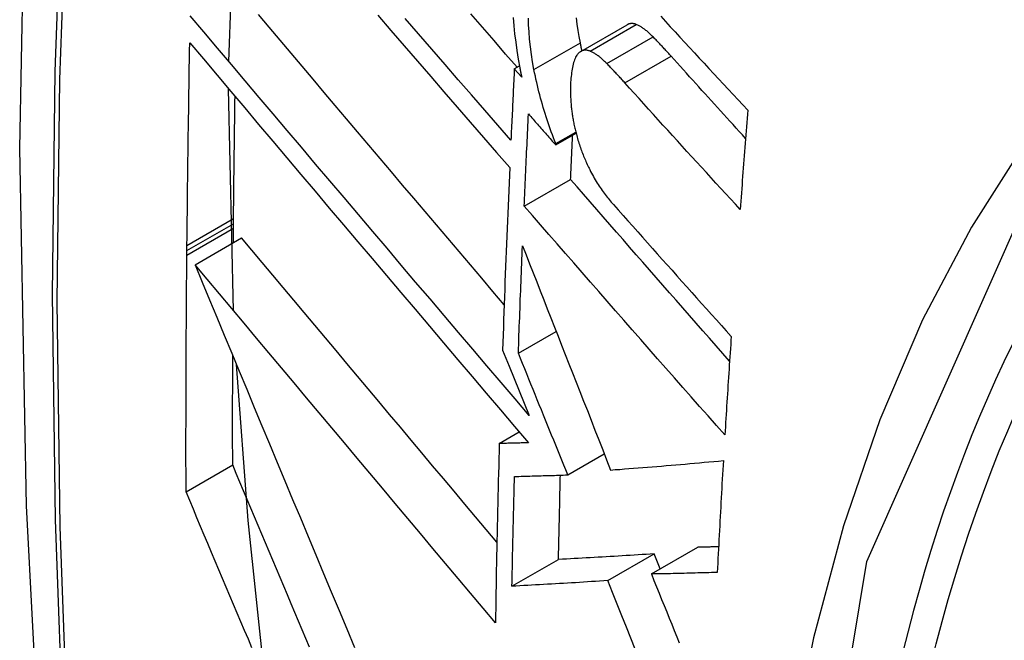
# Model space of a CAD drawing. Header units: inches. Extents: x 435.6 to 512.6, y 167.3 to 237.6.
# Tile 28 of 115: x 438.0837 to 438.2083, y 234.5043 to 234.5829. Entities that reach past the tile are written whole.
import ezdxf

# ---------------------------------------------------------------- set-up
doc = ezdxf.new("R2010")
doc.units = ezdxf.units.IN
doc.header["$MEASUREMENT"] = 0
doc.layers.add('Visible Edges(ANSI)', color=7, linetype='Continuous', lineweight=25)
doc.layers.add('Visible Tangent Edges(ANSI)', color=7, linetype='Continuous', lineweight=25)

msp = doc.modelspace()

# ---------------------------------------------------------------- linework, layer by layer
at = {"layer": 'Visible Edges(ANSI)'}
for p, q in [((438.11021, 234.57762), (438.11117, 234.60435)), ((438.15477, 234.5789), (438.16063, 234.58228)), ((438.14634, 234.57669), (438.14698, 234.57706)), ((438.14728, 234.57563), (438.14634, 234.57669)), ((438.11081, 234.54606), (438.11019, 234.57415)), ((438.15158, 234.56706), (438.15415, 234.56854)), ((438.15159, 234.56723), (438.15412, 234.56869)), ((438.15158, 234.56706), (438.15159, 234.56723)), ((438.14759, 234.55932), (438.15347, 234.5627)), ((438.11081, 234.55707), (438.11081, 234.55773)), ((438.11079, 234.55468), (438.1108, 234.55651)), ((438.1108, 234.55651), (438.11081, 234.55707)), ((438.10593, 234.55188), (438.11183, 234.55528)), ((438.10491, 234.55368), (438.10491, 234.55434)), ((438.1049, 234.55311), (438.10491, 234.55368)), ((438.14685, 234.54068), (438.15164, 234.54344)), ((438.14486, 234.54109), (438.14568, 234.53906)), ((438.14568, 234.53906), (438.14822, 234.5328)), ((438.14443, 234.52925), (438.14696, 234.53071)), ((438.1531, 234.52528), (438.15772, 234.52794)), ((438.1048, 234.52314), (438.1107, 234.52654)), ((438.15817, 234.51189), (438.16405, 234.51528)), ((438.16368, 234.51273), (438.16956, 234.51611)), ((438.16481, 234.51338), (438.16405, 234.51528)), ((438.14604, 234.51118), (438.15194, 234.51457))]:
    msp.add_line(p, q, dxfattribs=at)
at = {"layer": 'Visible Edges(ANSI)', "flags": 128}
for points in [[(438.13776, 234.89918), (438.12492, 234.86107), (438.11387, 234.82183), (438.10458, 234.78155), (438.09702, 234.74028), (438.09118, 234.69809), (438.08704, 234.65504), (438.08456, 234.6112), (438.08374, 234.56662), (438.08456, 234.52138), (438.08698, 234.47553), (438.09101, 234.42913), (438.0966, 234.38225), (438.10375, 234.33496), (438.11243, 234.28733), (438.12262, 234.23942), (438.13429, 234.19129)], [(438.14822, 234.5328), (438.14645, 234.53489), (438.14467, 234.53698), (438.14288, 234.53908), (438.14108, 234.5412), (438.13928, 234.54331), (438.13747, 234.54544), (438.13567, 234.54757), (438.13385, 234.5497), (438.13204, 234.55183), (438.13023, 234.55397), (438.12842, 234.55611), (438.12661, 234.55824), (438.1248, 234.56038), (438.123, 234.56251), (438.1212, 234.56464), (438.1194, 234.56676), (438.11761, 234.56887), (438.11583, 234.57098), (438.11405, 234.57308), (438.11229, 234.57517), (438.11053, 234.57724), (438.10879, 234.57931), (438.10705, 234.58136), (438.10533, 234.5834)], [(438.14506, 234.54683), (438.14363, 234.54851), (438.14221, 234.55019), (438.14078, 234.55187), (438.13935, 234.55355), (438.13792, 234.55524), (438.13649, 234.55693), (438.13506, 234.55861), (438.13363, 234.5603), (438.1322, 234.56198), (438.13078, 234.56367), (438.12935, 234.56535), (438.12793, 234.56703), (438.12651, 234.56871), (438.1251, 234.57038), (438.12368, 234.57205), (438.12228, 234.57371), (438.12087, 234.57537), (438.11948, 234.57703), (438.11808, 234.57867), (438.1167, 234.58031), (438.11532, 234.58195), (438.11395, 234.58357)], [(438.12906, 234.58349), (438.13073, 234.58155), (438.13241, 234.5796), (438.13408, 234.57766), (438.13576, 234.57572), (438.13743, 234.57378), (438.1391, 234.57185), (438.14077, 234.56992), (438.14244, 234.568), (438.1441, 234.56608), (438.14576, 234.56418)], [(438.14591, 234.56765), (438.14425, 234.56955), (438.14259, 234.57147), (438.14092, 234.57339), (438.13925, 234.57531), (438.13757, 234.57725), (438.1359, 234.57918), (438.13422, 234.58112), (438.13254, 234.58306)], [(438.14669, 234.57689), (438.14523, 234.57857), (438.14377, 234.58026), (438.14231, 234.58195), (438.14085, 234.58364)], [(438.14621, 234.58318), (438.14628, 234.58215), (438.14638, 234.58111), (438.14651, 234.58006), (438.14666, 234.579), (438.14683, 234.57792), (438.14703, 234.57684)], [(438.14883, 234.57659), (438.14866, 234.57756), (438.14851, 234.57852), (438.14838, 234.57948), (438.14828, 234.58043), (438.1482, 234.58136), (438.14815, 234.58225), (438.14812, 234.5831)], [(438.1547, 234.57997), (438.15455, 234.58077), (438.15442, 234.58156), (438.15431, 234.58235), (438.15421, 234.58313)], [(438.16486, 234.58335), (438.16547, 234.58269), (438.16608, 234.58203), (438.16669, 234.58136), (438.1673, 234.5807), (438.16791, 234.58004), (438.16852, 234.57938), (438.16913, 234.57872), (438.16974, 234.57806), (438.17035, 234.5774), (438.17097, 234.57674), (438.17158, 234.57608), (438.17219, 234.57542), (438.17281, 234.57476), (438.17342, 234.5741), (438.17403, 234.57344), (438.17465, 234.57278), (438.17526, 234.57212), (438.17588, 234.57146)], [(438.16178, 234.58231), (438.16172, 234.58233), (438.16167, 234.58235), (438.16162, 234.58236), (438.16157, 234.58238), (438.16152, 234.58239), (438.16147, 234.5824), (438.16142, 234.58241), (438.16137, 234.58242), (438.16132, 234.58243), (438.16127, 234.58243), (438.16122, 234.58243), (438.16117, 234.58243), (438.16112, 234.58243), (438.16108, 234.58242), (438.16103, 234.58242), (438.16098, 234.58241), (438.16093, 234.5824), (438.16089, 234.58239), (438.16084, 234.58238), (438.1608, 234.58236), (438.16075, 234.58234), (438.16071, 234.58232), (438.16067, 234.5823), (438.16063, 234.58228)], [(438.16389, 234.58074), (438.1638, 234.58084), (438.16371, 234.58092), (438.16362, 234.58101), (438.16353, 234.5811), (438.16345, 234.58118), (438.16336, 234.58126), (438.16327, 234.58134), (438.16318, 234.58141), (438.16309, 234.58149), (438.163, 234.58156), (438.16291, 234.58163), (438.16283, 234.5817), (438.16274, 234.58176), (438.16265, 234.58182), (438.16256, 234.58188), (438.16247, 234.58194), (438.16239, 234.582), (438.1623, 234.58205), (438.16221, 234.5821), (438.16212, 234.58215), (438.16204, 234.58219), (438.16195, 234.58223), (438.16186, 234.58227), (438.16178, 234.58231)], [(438.16617, 234.5783), (438.16607, 234.57841), (438.16598, 234.57851), (438.16589, 234.57862), (438.16579, 234.57872), (438.1657, 234.57883), (438.1656, 234.57893), (438.16551, 234.57903), (438.16541, 234.57914), (438.16532, 234.57924), (438.16522, 234.57934), (438.16513, 234.57944), (438.16503, 234.57955), (438.16494, 234.57965), (438.16484, 234.57975), (438.16475, 234.57985), (438.16465, 234.57995), (438.16456, 234.58005), (438.16446, 234.58015), (438.16437, 234.58025), (438.16427, 234.58035), (438.16418, 234.58045), (438.16408, 234.58055), (438.16399, 234.58065), (438.16389, 234.58074)], [(438.10491, 234.55434), (438.10492, 234.5554), (438.10494, 234.55647), (438.10495, 234.55754), (438.10496, 234.5586), (438.10497, 234.55967), (438.10498, 234.56074), (438.10499, 234.56181), (438.10501, 234.56288), (438.10502, 234.56394), (438.10503, 234.56501), (438.10505, 234.56608), (438.10506, 234.56715), (438.10508, 234.56822), (438.10509, 234.56929), (438.10511, 234.57036), (438.10513, 234.57142), (438.10514, 234.57249), (438.10516, 234.57356), (438.10518, 234.57463), (438.10519, 234.5757), (438.10521, 234.57677), (438.10523, 234.57784), (438.10525, 234.57891), (438.10527, 234.57998)], [(438.10527, 234.57998), (438.10699, 234.57794), (438.10872, 234.57589), (438.11047, 234.57382), (438.11222, 234.57174), (438.11398, 234.56965), (438.11576, 234.56755), (438.11754, 234.56544), (438.11933, 234.56333), (438.12112, 234.5612), (438.12292, 234.55907), (438.12473, 234.55694), (438.12653, 234.5548), (438.12834, 234.55267), (438.13015, 234.55053), (438.13197, 234.54839), (438.13378, 234.54625), (438.13559, 234.54411), (438.13739, 234.54198), (438.1392, 234.53986), (438.141, 234.53774), (438.14279, 234.53562), (438.14458, 234.53352), (438.14636, 234.53142), (438.14813, 234.52934)], [(438.15592, 234.57893), (438.15584, 234.57896), (438.15576, 234.57899), (438.15568, 234.57901), (438.1556, 234.57903), (438.15553, 234.57904), (438.15545, 234.57905), (438.15538, 234.57906), (438.1553, 234.57906), (438.15523, 234.57905), (438.15516, 234.57904), (438.15508, 234.57903), (438.15501, 234.57901), (438.15494, 234.57899), (438.15488, 234.57896), (438.15481, 234.57893), (438.15474, 234.57889), (438.15468, 234.57885), (438.15462, 234.5788), (438.15456, 234.57875), (438.1545, 234.5787), (438.15444, 234.57864), (438.15438, 234.57858), (438.15432, 234.57851), (438.15427, 234.57844)], [(438.1549, 234.57898), (438.15489, 234.57902), (438.15488, 234.57906), (438.15488, 234.5791), (438.15487, 234.57915), (438.15486, 234.57919), (438.15485, 234.57923), (438.15484, 234.57927), (438.15483, 234.57931), (438.15482, 234.57935), (438.15482, 234.57939), (438.15481, 234.57943), (438.1548, 234.57947), (438.15479, 234.57952), (438.15478, 234.57956), (438.15477, 234.5796), (438.15477, 234.57964), (438.15476, 234.57968), (438.15475, 234.57972), (438.15474, 234.57976), (438.15473, 234.5798), (438.15472, 234.57984), (438.15472, 234.57989), (438.15471, 234.57993), (438.1547, 234.57997)], [(438.15803, 234.57737), (438.15794, 234.57746), (438.15786, 234.57755), (438.15777, 234.57764), (438.15768, 234.57772), (438.15759, 234.57781), (438.1575, 234.57789), (438.15741, 234.57796), (438.15732, 234.57804), (438.15723, 234.57811), (438.15715, 234.57819), (438.15706, 234.57826), (438.15697, 234.57832), (438.15688, 234.57839), (438.15679, 234.57845), (438.1567, 234.57851), (438.15662, 234.57857), (438.15653, 234.57862), (438.15644, 234.57867), (438.15635, 234.57872), (438.15627, 234.57877), (438.15618, 234.57882), (438.15609, 234.57886), (438.156, 234.5789), (438.15592, 234.57893)], [(438.15427, 234.57844), (438.15418, 234.57831), (438.1541, 234.57817), (438.15403, 234.57801), (438.15396, 234.57784), (438.1539, 234.57766), (438.15384, 234.57748), (438.15379, 234.57728), (438.15374, 234.57708), (438.1537, 234.57687), (438.15366, 234.57665), (438.15362, 234.57643), (438.15359, 234.5762), (438.15356, 234.57597), (438.15354, 234.57573), (438.15351, 234.5755), (438.15349, 234.57525), (438.15347, 234.57501), (438.15346, 234.57476), (438.15344, 234.57448), (438.15343, 234.57415), (438.15344, 234.57376), (438.15345, 234.57328), (438.15349, 234.5727), (438.15354, 234.57201)], [(438.1756, 234.56789), (438.17521, 234.56833), (438.17481, 234.56876), (438.17442, 234.5692), (438.17402, 234.56963), (438.17363, 234.57006), (438.17323, 234.5705), (438.17284, 234.57093), (438.17244, 234.57137), (438.17205, 234.5718), (438.17166, 234.57223), (438.17126, 234.57267), (438.17087, 234.5731), (438.17048, 234.57354), (438.17008, 234.57397), (438.16969, 234.5744), (438.1693, 234.57484), (438.16891, 234.57527), (438.16851, 234.5757), (438.16812, 234.57614), (438.16773, 234.57657), (438.16734, 234.57701), (438.16695, 234.57744), (438.16656, 234.57787), (438.16617, 234.5783)], [(438.14634, 234.57669), (438.14632, 234.57632), (438.1463, 234.57594), (438.14629, 234.57556), (438.14627, 234.57518), (438.14625, 234.57481), (438.14623, 234.57443), (438.14621, 234.57405), (438.14619, 234.57368), (438.14618, 234.5733), (438.14616, 234.57292), (438.14614, 234.57255), (438.14612, 234.57217), (438.1461, 234.57179), (438.14609, 234.57141), (438.14607, 234.57104), (438.14605, 234.57066), (438.14603, 234.57028), (438.14602, 234.56991), (438.146, 234.56953), (438.14598, 234.56915), (438.14596, 234.56878), (438.14595, 234.5684), (438.14593, 234.56802), (438.14591, 234.56765)], [(438.14703, 234.57684), (438.14704, 234.57679), (438.14705, 234.57674), (438.14706, 234.57669), (438.14707, 234.57664), (438.14708, 234.57659), (438.14709, 234.57654), (438.1471, 234.57649), (438.14711, 234.57644), (438.14712, 234.57639), (438.14713, 234.57634), (438.14714, 234.57629), (438.14715, 234.57624), (438.14716, 234.57619), (438.14717, 234.57614), (438.14718, 234.57608), (438.14719, 234.57603), (438.1472, 234.57598), (438.14721, 234.57593), (438.14722, 234.57588), (438.14723, 234.57583), (438.14724, 234.57578), (438.14725, 234.57573), (438.14727, 234.57568), (438.14728, 234.57563)], [(438.15159, 234.56723), (438.15144, 234.5676), (438.1513, 234.56797), (438.15116, 234.56834), (438.15102, 234.56872), (438.15089, 234.56909), (438.15075, 234.56947), (438.15062, 234.56986), (438.1505, 234.57024), (438.15037, 234.57063), (438.15025, 234.57102), (438.15013, 234.57141), (438.15001, 234.5718), (438.14989, 234.57219), (438.14978, 234.57259), (438.14967, 234.57298), (438.14957, 234.57338), (438.14946, 234.57378), (438.14936, 234.57418), (438.14927, 234.57458), (438.14917, 234.57498), (438.14908, 234.57538), (438.149, 234.57578), (438.14891, 234.57618), (438.14883, 234.57659)], [(438.16031, 234.57493), (438.16022, 234.57504), (438.16012, 234.57514), (438.16003, 234.57525), (438.15993, 234.57535), (438.15984, 234.57546), (438.15974, 234.57556), (438.15965, 234.57566), (438.15955, 234.57577), (438.15946, 234.57587), (438.15936, 234.57597), (438.15927, 234.57607), (438.15917, 234.57617), (438.15908, 234.57628), (438.15898, 234.57638), (438.15889, 234.57648), (438.15879, 234.57658), (438.1587, 234.57668), (438.1586, 234.57678), (438.15851, 234.57688), (438.15841, 234.57698), (438.15832, 234.57708), (438.15822, 234.57718), (438.15813, 234.57727), (438.15803, 234.57737)], [(438.17492, 234.55888), (438.17431, 234.55955), (438.17369, 234.56022), (438.17308, 234.56089), (438.17247, 234.56155), (438.17186, 234.56222), (438.17125, 234.56289), (438.17064, 234.56356), (438.17002, 234.56423), (438.16941, 234.5649), (438.1688, 234.56557), (438.16819, 234.56624), (438.16758, 234.5669), (438.16698, 234.56757), (438.16637, 234.56824), (438.16576, 234.56891), (438.16515, 234.56958), (438.16455, 234.57025), (438.16394, 234.57092), (438.16333, 234.57159), (438.16273, 234.57226), (438.16212, 234.57293), (438.16152, 234.5736), (438.16092, 234.57426), (438.16031, 234.57493)], [(438.11081, 234.55773), (438.11082, 234.55838), (438.11082, 234.55902), (438.11083, 234.55966), (438.11084, 234.56031), (438.11084, 234.56095), (438.11085, 234.56159), (438.11086, 234.56224), (438.11086, 234.56288), (438.11087, 234.56353), (438.11088, 234.56417), (438.11089, 234.56481), (438.11089, 234.56546), (438.1109, 234.5661), (438.11091, 234.56675), (438.11092, 234.56739), (438.11093, 234.56804), (438.11093, 234.56868), (438.11094, 234.56933), (438.11095, 234.56997), (438.11096, 234.57061), (438.11097, 234.57126), (438.11098, 234.5719), (438.11099, 234.57255), (438.111, 234.57319)], [(438.15354, 234.57201), (438.15355, 234.57185), (438.15357, 234.5717), (438.15358, 234.57155), (438.1536, 234.57139), (438.15362, 234.57124), (438.15364, 234.57108), (438.15367, 234.57093), (438.15369, 234.57077), (438.15371, 234.57061), (438.15374, 234.57046), (438.15377, 234.5703), (438.1538, 234.57014), (438.15383, 234.56999), (438.15386, 234.56983), (438.15389, 234.56967), (438.15392, 234.56951), (438.15396, 234.56936), (438.15399, 234.5692), (438.15403, 234.56904), (438.15407, 234.56888), (438.15411, 234.56873), (438.15415, 234.56857), (438.15419, 234.56842), (438.15423, 234.56826)], [(438.17588, 234.57146), (438.17584, 234.57094), (438.1758, 234.57041), (438.17576, 234.56989), (438.17572, 234.56936), (438.17568, 234.56884), (438.17564, 234.56832), (438.17559, 234.56779), (438.17555, 234.56727), (438.17551, 234.56674), (438.17547, 234.56622), (438.17543, 234.56569), (438.17539, 234.56517), (438.17535, 234.56465), (438.17531, 234.56412), (438.17527, 234.5636), (438.17523, 234.56307), (438.17519, 234.56255), (438.17516, 234.56203), (438.17512, 234.5615), (438.17508, 234.56098), (438.17504, 234.56046), (438.175, 234.55993), (438.17496, 234.55941), (438.17492, 234.55888)], [(438.14759, 234.55932), (438.14761, 234.5598), (438.14763, 234.56029), (438.14766, 234.56077), (438.14768, 234.56126), (438.1477, 234.56175), (438.14772, 234.56223), (438.14774, 234.56272), (438.14777, 234.5632), (438.14779, 234.56369), (438.14781, 234.56417), (438.14783, 234.56466), (438.14785, 234.56514), (438.14788, 234.56563), (438.1479, 234.56612), (438.14792, 234.5666), (438.14795, 234.56709), (438.14797, 234.56757), (438.14799, 234.56806), (438.14802, 234.56855), (438.14804, 234.56903), (438.14806, 234.56952), (438.14809, 234.57), (438.14811, 234.57049), (438.14813, 234.57098)], [(438.14813, 234.57098), (438.14828, 234.57081), (438.14842, 234.57065), (438.14856, 234.57049), (438.14871, 234.57032), (438.14885, 234.57016), (438.14899, 234.57), (438.14914, 234.56983), (438.14928, 234.56967), (438.14942, 234.56951), (438.14957, 234.56934), (438.14971, 234.56918), (438.14985, 234.56902), (438.15, 234.56885), (438.15014, 234.56869), (438.15028, 234.56853), (438.15043, 234.56836), (438.15057, 234.5682), (438.15072, 234.56804), (438.15086, 234.56787), (438.151, 234.56771), (438.15115, 234.56755), (438.15129, 234.56738), (438.15143, 234.56722), (438.15158, 234.56706)], [(438.15347, 234.5627), (438.15348, 234.56294), (438.15349, 234.56317), (438.1535, 234.5634), (438.15351, 234.56363), (438.15352, 234.56387), (438.15353, 234.5641), (438.15354, 234.56433), (438.15355, 234.56456), (438.15356, 234.5648), (438.15357, 234.56503), (438.15358, 234.56526), (438.15359, 234.56549), (438.1536, 234.56573), (438.15361, 234.56596), (438.15362, 234.56619), (438.15363, 234.56643), (438.15364, 234.56666), (438.15365, 234.56689), (438.15366, 234.56712), (438.15367, 234.56736), (438.15369, 234.56759), (438.1537, 234.56782), (438.15371, 234.56806), (438.15372, 234.56829)], [(438.15423, 234.56826), (438.15428, 234.56806), (438.15433, 234.56787), (438.15439, 234.56768), (438.15445, 234.56749), (438.15451, 234.56729), (438.15457, 234.56711), (438.15464, 234.56692), (438.1547, 234.56673), (438.15477, 234.56654), (438.15483, 234.56636), (438.1549, 234.56618), (438.15497, 234.566), (438.15504, 234.56582), (438.15511, 234.56564), (438.15519, 234.56546), (438.15526, 234.56529), (438.15534, 234.56511), (438.15541, 234.56494), (438.15549, 234.56477), (438.15557, 234.5646), (438.15564, 234.56443), (438.15572, 234.56426), (438.1558, 234.5641), (438.15588, 234.56393)], [(438.14576, 234.56418), (438.14571, 234.56321), (438.14567, 234.56225), (438.14563, 234.56128), (438.14559, 234.56032), (438.14555, 234.55936), (438.14551, 234.55839), (438.14547, 234.55743), (438.14543, 234.55647), (438.14539, 234.5555), (438.14535, 234.55454), (438.14531, 234.55358), (438.14528, 234.55262), (438.14524, 234.55166), (438.1452, 234.5507), (438.14516, 234.54974), (438.14513, 234.54877), (438.14509, 234.54781), (438.14506, 234.54685), (438.14502, 234.54589), (438.14499, 234.54493), (438.14496, 234.54397), (438.14492, 234.54301), (438.14489, 234.54205), (438.14486, 234.54109)], [(438.15588, 234.56393), (438.15599, 234.5637), (438.15611, 234.56348), (438.15622, 234.56326), (438.15634, 234.56305), (438.15646, 234.56284), (438.15658, 234.56263), (438.15671, 234.56243), (438.15683, 234.56223), (438.15695, 234.56204), (438.15708, 234.56185), (438.1572, 234.56166), (438.15733, 234.56148), (438.15745, 234.5613), (438.15758, 234.56113), (438.15771, 234.56096), (438.15783, 234.56079), (438.15796, 234.56062), (438.15809, 234.56046), (438.15822, 234.5603), (438.15835, 234.56014), (438.15848, 234.55998), (438.15861, 234.55983), (438.15874, 234.55968), (438.15887, 234.55953)], [(438.17358, 234.53969), (438.17273, 234.54065), (438.17189, 234.54161), (438.17104, 234.54257), (438.1702, 234.54353), (438.16935, 234.5445), (438.16851, 234.54546), (438.16766, 234.54642), (438.16682, 234.54738), (438.16598, 234.54835), (438.16513, 234.54931), (438.16429, 234.55027), (438.16345, 234.55123), (438.16261, 234.5522), (438.16177, 234.55316), (438.16093, 234.55412), (438.1601, 234.55508), (438.15926, 234.55603), (438.15843, 234.55699), (438.1576, 234.55795), (438.15677, 234.5589), (438.15594, 234.55985), (438.15511, 234.56081), (438.15429, 234.56175), (438.15347, 234.5627)], [(438.17299, 234.53034), (438.17192, 234.53154), (438.17086, 234.53274), (438.16979, 234.53395), (438.16873, 234.53515), (438.16766, 234.53636), (438.1666, 234.53757), (438.16553, 234.53878), (438.16446, 234.53999), (438.1634, 234.54121), (438.16233, 234.54242), (438.16127, 234.54363), (438.16021, 234.54485), (438.15914, 234.54606), (438.15808, 234.54727), (438.15703, 234.54848), (438.15597, 234.54969), (438.15491, 234.5509), (438.15386, 234.55211), (438.15281, 234.55332), (438.15176, 234.55452), (438.15071, 234.55573), (438.14967, 234.55693), (438.14863, 234.55812), (438.14759, 234.55932)], [(438.15887, 234.55953), (438.15948, 234.55884), (438.1601, 234.55814), (438.16072, 234.55745), (438.16133, 234.55675), (438.16195, 234.55606), (438.16257, 234.55536), (438.16319, 234.55466), (438.16381, 234.55396), (438.16443, 234.55327), (438.16505, 234.55257), (438.16567, 234.55187), (438.1663, 234.55118), (438.16692, 234.55048), (438.16754, 234.54978), (438.16817, 234.54908), (438.16879, 234.54839), (438.16941, 234.54769), (438.17004, 234.54699), (438.17066, 234.5463), (438.17129, 234.5456), (438.17191, 234.54491), (438.17254, 234.54421), (438.17316, 234.54352), (438.17379, 234.54282)], [(438.14413, 234.51674), (438.14278, 234.51835), (438.14143, 234.51996), (438.14008, 234.52158), (438.13872, 234.5232), (438.13736, 234.52482), (438.136, 234.52644), (438.13464, 234.52806), (438.13328, 234.52968), (438.13192, 234.53131), (438.13056, 234.53293), (438.1292, 234.53455), (438.12784, 234.53617), (438.12649, 234.53778), (438.12514, 234.5394), (438.12379, 234.54101), (438.12244, 234.54262), (438.1211, 234.54422), (438.11976, 234.54582), (438.11842, 234.54741), (438.11709, 234.549), (438.11577, 234.55058), (438.11445, 234.55215), (438.11314, 234.55372), (438.11183, 234.55528)], [(438.14685, 234.54068), (438.14687, 234.54125), (438.14689, 234.54181), (438.14691, 234.54238), (438.14693, 234.54295), (438.14695, 234.54351), (438.14697, 234.54408), (438.14699, 234.54464), (438.14702, 234.54521), (438.14704, 234.54578), (438.14706, 234.54634), (438.14708, 234.54691), (438.1471, 234.54747), (438.14712, 234.54804), (438.14715, 234.54861), (438.14717, 234.54917), (438.14719, 234.54974), (438.14721, 234.55031), (438.14724, 234.55087), (438.14726, 234.55144), (438.14728, 234.55201), (438.1473, 234.55258), (438.14733, 234.55314), (438.14735, 234.55371), (438.14737, 234.55428)], [(438.14737, 234.55428), (438.14782, 234.55313), (438.14827, 234.55199), (438.14872, 234.55085), (438.14917, 234.54971), (438.14962, 234.54857), (438.15007, 234.54743), (438.15051, 234.54629), (438.15096, 234.54515), (438.15142, 234.544), (438.15187, 234.54285), (438.15232, 234.54169), (438.15278, 234.54053), (438.15324, 234.53936), (438.1537, 234.53819), (438.15416, 234.53701), (438.15463, 234.53582), (438.1551, 234.53462), (438.15558, 234.53341), (438.15606, 234.53219), (438.15654, 234.53095), (438.15703, 234.52971), (438.15752, 234.52845), (438.15802, 234.52718), (438.15852, 234.52589)], [(438.1048, 234.52314), (438.1048, 234.52438), (438.1048, 234.52563), (438.10479, 234.52688), (438.10479, 234.52812), (438.10479, 234.52937), (438.10479, 234.53061), (438.1048, 234.53186), (438.1048, 234.53311), (438.1048, 234.53436), (438.1048, 234.5356), (438.10481, 234.53685), (438.10481, 234.5381), (438.10482, 234.53935), (438.10482, 234.5406), (438.10483, 234.54185), (438.10483, 234.5431), (438.10484, 234.54435), (438.10485, 234.5456), (438.10485, 234.54685), (438.10486, 234.5481), (438.10487, 234.54935), (438.10488, 234.55061), (438.10489, 234.55186), (438.1049, 234.55311)], [(438.10593, 234.55188), (438.10684, 234.54968), (438.10776, 234.54746), (438.10869, 234.54523), (438.10963, 234.54297), (438.11057, 234.54071), (438.11152, 234.53843), (438.11247, 234.53613), (438.11343, 234.53383), (438.11439, 234.53151), (438.11536, 234.52919), (438.11633, 234.52686), (438.1173, 234.52452), (438.11828, 234.52218), (438.11926, 234.51984), (438.12024, 234.51749), (438.12122, 234.51514), (438.1222, 234.5128), (438.12318, 234.51045), (438.12416, 234.50811), (438.12514, 234.50577), (438.12612, 234.50344)], [(438.14395, 234.50653), (438.14238, 234.50841), (438.14081, 234.51028), (438.13922, 234.51217), (438.13764, 234.51406), (438.13604, 234.51596), (438.13445, 234.51786), (438.13285, 234.51977), (438.13125, 234.52167), (438.12965, 234.52358), (438.12805, 234.52549), (438.12645, 234.52741), (438.12484, 234.52932), (438.12324, 234.53122), (438.12165, 234.53313), (438.12005, 234.53503), (438.11846, 234.53693), (438.11687, 234.53883), (438.11529, 234.54072), (438.11371, 234.5426), (438.11214, 234.54447), (438.11058, 234.54634), (438.10902, 234.5482), (438.10747, 234.55005), (438.10593, 234.55188)], [(438.17379, 234.54282), (438.17375, 234.5423), (438.17372, 234.54178), (438.17368, 234.54126), (438.17365, 234.54074), (438.17361, 234.54022), (438.17358, 234.5397), (438.17354, 234.53918), (438.17351, 234.53866), (438.17348, 234.53814), (438.17344, 234.53762), (438.17341, 234.5371), (438.17338, 234.53658), (438.17334, 234.53606), (438.17331, 234.53554), (438.17328, 234.53502), (438.17324, 234.5345), (438.17321, 234.53398), (438.17318, 234.53346), (438.17315, 234.53294), (438.17312, 234.53242), (438.17308, 234.5319), (438.17305, 234.53138), (438.17302, 234.53086), (438.17299, 234.53034)], [(438.1107, 234.52654), (438.1107, 234.52711), (438.1107, 234.52769), (438.1107, 234.52826), (438.11069, 234.52884), (438.11069, 234.52942), (438.11069, 234.52999), (438.11069, 234.53057), (438.11069, 234.53115), (438.11069, 234.53172), (438.11069, 234.5323), (438.11069, 234.53288), (438.11069, 234.53345), (438.11069, 234.53403), (438.11069, 234.53461), (438.11069, 234.53518), (438.1107, 234.53576), (438.1107, 234.53634), (438.1107, 234.53691), (438.1107, 234.53749), (438.1107, 234.53807), (438.1107, 234.53865), (438.1107, 234.53922), (438.1107, 234.5398), (438.11071, 234.54038)], [(438.1531, 234.52528), (438.15285, 234.5259), (438.1526, 234.52652), (438.15234, 234.52714), (438.15209, 234.52777), (438.15183, 234.5284), (438.15158, 234.52903), (438.15132, 234.52967), (438.15106, 234.5303), (438.1508, 234.53094), (438.15054, 234.53158), (438.15028, 234.53222), (438.15002, 234.53286), (438.14976, 234.53351), (438.1495, 234.53416), (438.14924, 234.5348), (438.14897, 234.53545), (438.14871, 234.5361), (438.14845, 234.53675), (438.14818, 234.53741), (438.14792, 234.53806), (438.14765, 234.53871), (438.14738, 234.53937), (438.14712, 234.54003), (438.14685, 234.54068)], [(438.11478, 234.49951), (438.11264, 234.51952), (438.11117, 234.53927)], [(438.14443, 234.52925), (438.14441, 234.5283), (438.14438, 234.52736), (438.14436, 234.52641), (438.14433, 234.52546), (438.14431, 234.52451), (438.14429, 234.52356), (438.14426, 234.52261), (438.14424, 234.52166), (438.14422, 234.52072), (438.1442, 234.51977), (438.14418, 234.51882), (438.14416, 234.51787), (438.14414, 234.51693), (438.14412, 234.51598), (438.1441, 234.51504), (438.14408, 234.51409), (438.14406, 234.51315), (438.14405, 234.5122), (438.14403, 234.51126), (438.14401, 234.51031), (438.144, 234.50937), (438.14398, 234.50842), (438.14397, 234.50748), (438.14395, 234.50653)], [(438.14813, 234.52934), (438.14798, 234.52933), (438.14782, 234.52933), (438.14767, 234.52933), (438.14751, 234.52932), (438.14736, 234.52932), (438.14721, 234.52932), (438.14705, 234.52931), (438.1469, 234.52931), (438.14674, 234.5293), (438.14659, 234.5293), (438.14643, 234.5293), (438.14628, 234.52929), (438.14613, 234.52929), (438.14597, 234.52929), (438.14582, 234.52928), (438.14566, 234.52928), (438.14551, 234.52928), (438.14536, 234.52927), (438.1452, 234.52927), (438.14505, 234.52927), (438.14489, 234.52926), (438.14474, 234.52926), (438.14459, 234.52926), (438.14443, 234.52925)], [(438.12044, 234.50347), (438.11997, 234.50457), (438.11951, 234.50567), (438.11904, 234.50677), (438.11858, 234.50787), (438.11811, 234.50897), (438.11765, 234.51007), (438.11718, 234.51117), (438.11671, 234.51227), (438.11625, 234.51337), (438.11578, 234.51447), (438.11532, 234.51557), (438.11486, 234.51667), (438.11439, 234.51777), (438.11393, 234.51886), (438.11347, 234.51996), (438.113, 234.52106), (438.11254, 234.52216), (438.11208, 234.52325), (438.11162, 234.52435), (438.11116, 234.52544), (438.1107, 234.52654)], [(438.15852, 234.52589), (438.1591, 234.52594), (438.15969, 234.52598), (438.16027, 234.52603), (438.16085, 234.52607), (438.16144, 234.52612), (438.16203, 234.52616), (438.16261, 234.52621), (438.1632, 234.52626), (438.16379, 234.5263), (438.16438, 234.52635), (438.16498, 234.5264), (438.16557, 234.52645), (438.16617, 234.5265), (438.16676, 234.52655), (438.16736, 234.5266), (438.16796, 234.52665), (438.16856, 234.52671), (438.16916, 234.52676), (438.16976, 234.52681), (438.17037, 234.52687), (438.17097, 234.52692), (438.17158, 234.52698), (438.17219, 234.52703), (438.17279, 234.52709)], [(438.17279, 234.52709), (438.17276, 234.5265), (438.17272, 234.52591), (438.17269, 234.52532), (438.17266, 234.52472), (438.17262, 234.52413), (438.17259, 234.52354), (438.17255, 234.52295), (438.17252, 234.52236), (438.17249, 234.52177), (438.17246, 234.52118), (438.17242, 234.52059), (438.17239, 234.52), (438.17236, 234.51941), (438.17233, 234.51882), (438.17229, 234.51823), (438.17226, 234.51764), (438.17223, 234.51705), (438.1722, 234.51646), (438.17217, 234.51587), (438.17214, 234.51528), (438.17211, 234.51469), (438.17208, 234.5141), (438.17205, 234.51351), (438.17202, 234.51293)], [(438.14636, 234.52508), (438.14664, 234.52509), (438.14692, 234.52509), (438.1472, 234.5251), (438.14748, 234.52511), (438.14776, 234.52512), (438.14804, 234.52512), (438.14832, 234.52513), (438.1486, 234.52514), (438.14888, 234.52515), (438.14916, 234.52515), (438.14944, 234.52516), (438.14972, 234.52517), (438.15, 234.52518), (438.15028, 234.52519), (438.15056, 234.5252), (438.15084, 234.5252), (438.15113, 234.52521), (438.15141, 234.52522), (438.15169, 234.52523), (438.15197, 234.52524), (438.15225, 234.52525), (438.15254, 234.52526), (438.15282, 234.52527), (438.1531, 234.52528)], [(438.15194, 234.51457), (438.15195, 234.51501), (438.15195, 234.51546), (438.15196, 234.5159), (438.15197, 234.51635), (438.15198, 234.51679), (438.15199, 234.51723), (438.152, 234.51768), (438.15201, 234.51812), (438.15202, 234.51857), (438.15203, 234.51901), (438.15204, 234.51946), (438.15205, 234.5199), (438.15206, 234.52035), (438.15207, 234.52079), (438.15208, 234.52124), (438.15209, 234.52168), (438.1521, 234.52213), (438.15211, 234.52257), (438.15212, 234.52302), (438.15213, 234.52346), (438.15214, 234.52391), (438.15215, 234.52436), (438.15216, 234.5248), (438.15217, 234.52525)], [(438.14604, 234.51118), (438.14605, 234.51175), (438.14606, 234.51233), (438.14608, 234.51291), (438.14609, 234.51349), (438.1461, 234.51407), (438.14611, 234.51465), (438.14612, 234.51523), (438.14614, 234.51581), (438.14615, 234.51638), (438.14616, 234.51696), (438.14618, 234.51754), (438.14619, 234.51812), (438.1462, 234.5187), (438.14622, 234.51928), (438.14623, 234.51986), (438.14624, 234.52044), (438.14626, 234.52102), (438.14627, 234.5216), (438.14629, 234.52218), (438.1463, 234.52276), (438.14632, 234.52334), (438.14633, 234.52392), (438.14635, 234.5245), (438.14636, 234.52508)], [(438.11314, 234.50337), (438.11268, 234.50447), (438.11221, 234.50557), (438.11175, 234.50667), (438.11128, 234.50777), (438.11082, 234.50887), (438.11035, 234.50997), (438.10989, 234.51107), (438.10942, 234.51217), (438.10896, 234.51327), (438.10849, 234.51437), (438.10803, 234.51547), (438.10757, 234.51657), (438.1071, 234.51766), (438.10664, 234.51876), (438.10618, 234.51986), (438.10572, 234.52095), (438.10526, 234.52205), (438.1048, 234.52314)], [(438.16405, 234.51528), (438.16354, 234.51525), (438.16303, 234.51521), (438.16252, 234.51518), (438.16201, 234.51515), (438.1615, 234.51512), (438.16099, 234.51509), (438.16048, 234.51505), (438.15998, 234.51502), (438.15947, 234.51499), (438.15896, 234.51496), (438.15845, 234.51493), (438.15795, 234.5149), (438.15744, 234.51487), (438.15694, 234.51485), (438.15644, 234.51482), (438.15593, 234.51479), (438.15543, 234.51476), (438.15493, 234.51473), (438.15443, 234.5147), (438.15393, 234.51468), (438.15343, 234.51465), (438.15293, 234.51462), (438.15243, 234.5146), (438.15194, 234.51457)], [(438.17218, 234.51617), (438.17207, 234.51616), (438.17197, 234.51616), (438.17186, 234.51616), (438.17175, 234.51616), (438.17164, 234.51615), (438.17153, 234.51615), (438.17142, 234.51615), (438.17131, 234.51615), (438.1712, 234.51615), (438.17109, 234.51614), (438.17098, 234.51614), (438.17087, 234.51614), (438.17076, 234.51614), (438.17065, 234.51613), (438.17054, 234.51613), (438.17043, 234.51613), (438.17032, 234.51613), (438.17021, 234.51613), (438.17011, 234.51612), (438.17, 234.51612), (438.16989, 234.51612), (438.16978, 234.51612), (438.16967, 234.51612), (438.16956, 234.51611)], [(438.17202, 234.51293), (438.17167, 234.51292), (438.17131, 234.5129), (438.17096, 234.51289), (438.17061, 234.51288), (438.17026, 234.51288), (438.16991, 234.51287), (438.16956, 234.51286), (438.16921, 234.51285), (438.16886, 234.51284), (438.16852, 234.51283), (438.16817, 234.51282), (438.16782, 234.51281), (438.16747, 234.5128), (438.16712, 234.5128), (438.16678, 234.51279), (438.16643, 234.51278), (438.16609, 234.51277), (438.16574, 234.51277), (438.1654, 234.51276), (438.16505, 234.51275), (438.16471, 234.51274), (438.16436, 234.51274), (438.16402, 234.51273), (438.16368, 234.51273)], [(438.16368, 234.51273), (438.164, 234.51192), (438.16433, 234.51112), (438.16465, 234.51032), (438.16497, 234.50952), (438.1653, 234.50872), (438.16562, 234.50793), (438.16594, 234.50714), (438.16626, 234.50636), (438.16657, 234.50557), (438.16689, 234.50479), (438.1672, 234.50401)], [(438.15817, 234.51189), (438.15765, 234.51185), (438.15714, 234.51182), (438.15663, 234.51179), (438.15612, 234.51176), (438.15561, 234.51172), (438.1551, 234.51169), (438.15459, 234.51166), (438.15408, 234.51163), (438.15358, 234.5116), (438.15307, 234.51157), (438.15256, 234.51154), (438.15206, 234.51151), (438.15155, 234.51148), (438.15105, 234.51145), (438.15054, 234.51142), (438.15004, 234.51139), (438.14954, 234.51137), (438.14903, 234.51134), (438.14853, 234.51131), (438.14803, 234.51128), (438.14753, 234.51126), (438.14704, 234.51123), (438.14654, 234.5112), (438.14604, 234.51118)], [(438.16164, 234.5032), (438.16108, 234.50459), (438.16052, 234.50601), (438.15994, 234.50744), (438.15936, 234.5089), (438.15877, 234.51038), (438.15817, 234.51189)]]:
    msp.add_lwpolyline(points, dxfattribs=at)
at = {"layer": 'Visible Edges(ANSI)'}
msp.add_ellipse((438.43088, 234.2968), major_axis=(-0.15963, 0.2772), ratio=0.578093, dxfattribs=at)
at = {"layer": 'Visible Tangent Edges(ANSI)'}
for p, q in [((438.15592, 234.57893), (438.16178, 234.58231)), ((438.15803, 234.57737), (438.16389, 234.58074)), ((438.14883, 234.57659), (438.1547, 234.57997)), ((438.16031, 234.57493), (438.16617, 234.5783)), ((438.10491, 234.55434), (438.11081, 234.55773)), ((438.1049, 234.55311), (438.1108, 234.55651)), ((438.10491, 234.55368), (438.11081, 234.55707))]:
    msp.add_line(p, q, dxfattribs=at)
at = {"layer": 'Visible Tangent Edges(ANSI)', "flags": 128}
for points in [[(438.13692, 234.85558), (438.12916, 234.83309), (438.12203, 234.80995), (438.11556, 234.78616), (438.10976, 234.76177), (438.10462, 234.73679), (438.10016, 234.71125), (438.09639, 234.68519), (438.09331, 234.65864), (438.09091, 234.63162), (438.08921, 234.60419), (438.08819, 234.57637), (438.08787, 234.54817), (438.08823, 234.51958), (438.08927, 234.49062), (438.091, 234.46129), (438.09341, 234.43164), (438.0965, 234.4017), (438.10027, 234.37151), (438.10471, 234.34107), (438.10983, 234.31039), (438.11561, 234.27951)], [(438.11635, 234.27907), (438.11055, 234.30989), (438.10542, 234.34051), (438.10096, 234.37089), (438.09717, 234.40103), (438.09407, 234.43091), (438.09165, 234.46051), (438.08991, 234.48977), (438.08886, 234.51868), (438.0885, 234.5472), (438.08883, 234.57533), (438.08985, 234.60307), (438.09156, 234.63041), (438.09396, 234.65733), (438.09706, 234.68378), (438.10085, 234.70973), (438.10532, 234.73515), (438.11048, 234.76001), (438.1163, 234.78428), (438.12279, 234.80794), (438.12992, 234.83095), (438.1377, 234.85331)], [(438.22168, 234.25861), (438.19747, 234.32776), (438.18395, 234.39547), (438.18174, 234.4587), (438.19095, 234.51429), (438.21121, 234.55993), (438.24146, 234.59331), (438.28041, 234.61293), (438.3264, 234.61805), (438.3771, 234.60838), (438.43025, 234.58441)], [(438.23617, 234.5945), (438.22714, 234.58648), (438.21879, 234.57749), (438.21113, 234.56753), (438.20419, 234.55666), (438.198, 234.54489), (438.1926, 234.53226), (438.18799, 234.51882), (438.18421, 234.50465), (438.18126, 234.48978), (438.17915, 234.47426), (438.17788, 234.45813), (438.17745, 234.44143), (438.17788, 234.42419), (438.17917, 234.40653), (438.1813, 234.3885), (438.18426, 234.37018), (438.18805, 234.35162), (438.19265, 234.33287), (438.19804, 234.314), (438.20422, 234.29506), (438.21116, 234.27613)]]:
    msp.add_lwpolyline(points, dxfattribs=at)
at = {"layer": 'Visible Tangent Edges(ANSI)'}
msp.add_ellipse((438.43337, 234.29824), major_axis=(-0.17285, 0.30015), ratio=0.578093, start_param=5.049711, end_param=10.658253, dxfattribs=at)
for centre, major_axis in [((438.43396, 234.29858), (0.17078, -0.29656)), ((438.43098, 234.29686), (-0.16238, 0.28198)), ((438.43088, 234.2968), (0.16178, -0.28094))]:
    msp.add_ellipse(centre, major_axis=major_axis, ratio=0.578093, dxfattribs=at)

doc.saveas('drawing.dxf')
